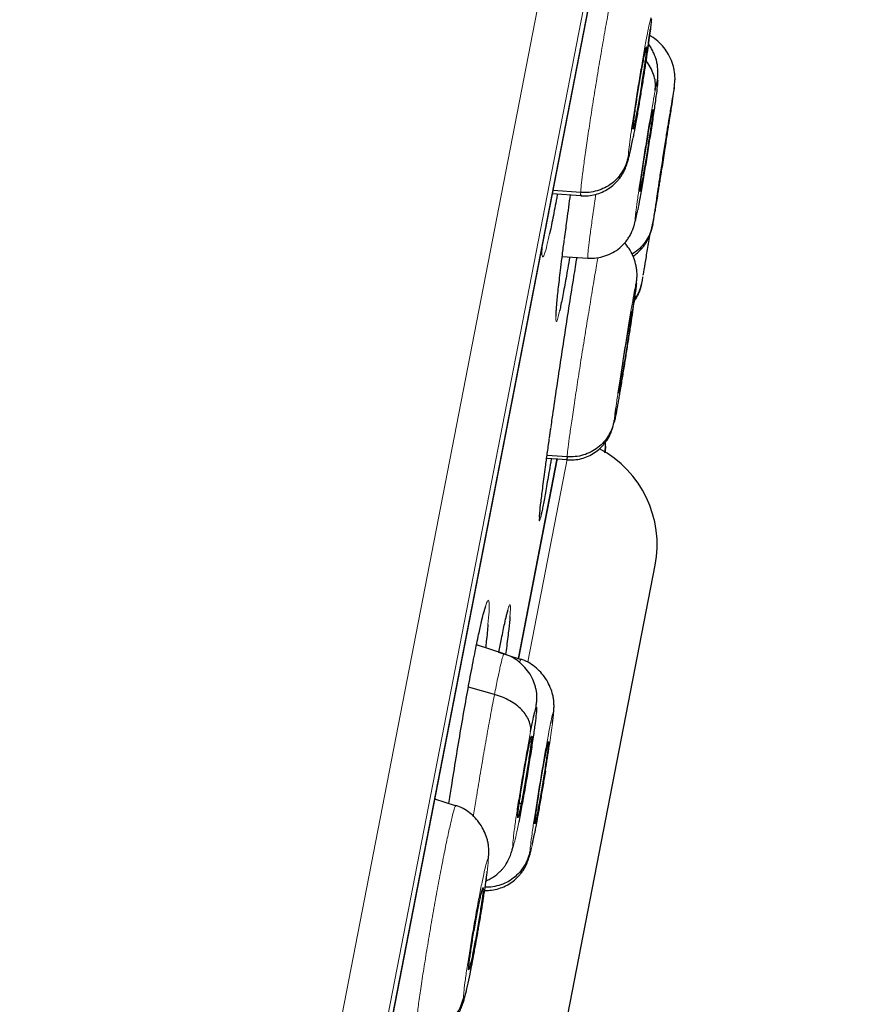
# Model space of a CAD drawing. Header units: millimetres. Extents: x 8 to 2236, y 12 to 2208.
# Tile 162 of 165: x 1645.22 to 1654.53, y 1895.89 to 1906.6. Entities that reach past the tile are written whole.
import ezdxf

# ---------------------------------------------------------------- set-up
doc = ezdxf.new("R2010")
doc.units = ezdxf.units.MM

msp = doc.modelspace()

# ---------------------------------------------------------------- linework, layer by layer
at = {"color": 252, "linetype": 'Continuous', "lineweight": 0}
for p, q in [((1636.21, 1831.358), (1654.142, 1923.613)), ((1654.534, 1923.063), (1636.779, 1831.721)), ((1636.972, 1832.438), (1654.445, 1922.326)), ((1651.149, 1904.198), (1651.168, 1904.336)), ((1650.986, 1902.035), (1651.006, 1902.172)), ((1650.753, 1899.614), (1651.185, 1901.836))]:
    msp.add_line(p, q, dxfattribs=at)
at = {"color": 7, "linetype": 'Continuous', "lineweight": 30}
for p, q in [((1636.98, 1832.472), (1654.439, 1922.291)), ((1652.045, 1906.306), (1652.045, 1906.294)), ((1652.3, 1905.572), (1652.298, 1905.561)), ((1651.987, 1904.796), (1651.977, 1904.797)), ((1651.022, 1904.709), (1651.331, 1904.688)), ((1651.328, 1904.719), (1651.028, 1904.741)), ((1651.334, 1904.694), (1651.331, 1904.688)), ((1651.151, 1904.215), (1651.168, 1904.338)), ((1651.127, 1904.025), (1651.407, 1904.006)), ((1651.934, 1903.728), (1651.936, 1903.754)), ((1651.885, 1903.433), (1651.885, 1903.422)), ((1650.989, 1902.05), (1651.004, 1902.156)), ((1650.65, 1899.651), (1651.073, 1901.827)), ((1651.072, 1901.825), (1650.65, 1899.653)), ((1650.958, 1901.829), (1651.179, 1901.814)), ((1651.179, 1901.844), (1650.962, 1901.86)), ((1651.18, 1901.82), (1651.178, 1901.814)), ((1643.056, 1853.936), (1652.139, 1900.664)), ((1650.494, 1899.701), (1650.194, 1899.799)), ((1650.673, 1899.639), (1650.437, 1899.716)), ((1650.672, 1899.633), (1650.676, 1899.639)), ((1650.39, 1899.258), (1650.105, 1899.337)), ((1651.031, 1899.041), (1651.034, 1899.093)), ((1650.978, 1898.748), (1650.979, 1898.736)), ((1649.966, 1898.048), (1649.741, 1898.121)), ((1649.965, 1898.042), (1649.969, 1898.048)), ((1650.68, 1898.071), (1650.659, 1898.073)), ((1650.322, 1897.45), (1650.328, 1897.526)), ((1650.266, 1897.158), (1650.267, 1897.146))]:
    msp.add_line(p, q, dxfattribs=at)
msp.add_arc((1650.98, 1900.889), 1.18, 349, 62.1401, dxfattribs=at)
at = {"color": 252, "linetype": 'Continuous', "lineweight": 0}
for points, knots in [([(1651.328, 1904.719), (1651.33, 1904.742), (1651.333, 1904.788), (1651.348, 1904.917), (1651.369, 1905.08), (1651.397, 1905.277), (1651.431, 1905.5), (1651.468, 1905.739), (1651.508, 1905.987), (1651.549, 1906.232), (1651.59, 1906.467), (1651.629, 1906.682), (1651.663, 1906.868), (1651.693, 1907.019), (1651.717, 1907.126), (1651.732, 1907.185), (1651.736, 1907.19), (1651.737, 1907.191)], [0, 0, 0, 0, 0.069115, 0.138137, 0.207189, 0.276216, 0.345235, 0.414196, 0.483122, 0.552139, 0.621153, 0.690074, 0.759033, 0.828052, 0.897079, 0.966132, 1, 1, 1, 1]), ([(1651.845, 1905.116), (1651.847, 1905.136), (1651.85, 1905.177), (1651.865, 1905.297), (1651.887, 1905.452), (1651.915, 1905.636), (1651.946, 1905.834), (1651.98, 1906.035), (1652.012, 1906.223), (1652.042, 1906.386), (1652.067, 1906.514), (1652.085, 1906.596), (1652.096, 1906.63), (1652.096, 1906.61), (1652.097, 1906.6)], [0, 0, 0, 0, 0.0833343, 0.1666658, 0.2499986, 0.3333295, 0.4166651, 0.5000003, 0.5833328, 0.6666635, 0.7499997, 0.833335, 0.9166655, 1, 1, 1, 1]), ([(1652.113, 1904.38), (1652.116, 1904.4), (1652.122, 1904.44), (1652.14, 1904.56), (1652.163, 1904.715), (1652.192, 1904.898), (1652.223, 1905.097), (1652.254, 1905.297), (1652.284, 1905.486), (1652.31, 1905.65), (1652.33, 1905.778), (1652.344, 1905.861), (1652.35, 1905.897), (1652.348, 1905.877), (1652.346, 1905.867)], [0, 0, 0, 0, 0.083336, 0.166671, 0.250006, 0.333341, 0.416672, 0.500004, 0.583338, 0.666666, 0.750003, 0.833337, 0.916667, 1, 1, 1, 1]), ([(1651.948, 1904.53), (1651.942, 1904.499), (1651.93, 1904.438), (1651.921, 1904.408), (1651.919, 1904.427), (1651.927, 1904.499), (1651.942, 1904.616), (1651.964, 1904.772), (1651.992, 1904.956), (1652.023, 1905.154), (1652.055, 1905.355), (1652.087, 1905.543), (1652.116, 1905.708), (1652.131, 1905.787), (1652.138, 1905.827)], [0, 0, 0, 0, 0.083336, 0.16667, 0.250005, 0.333339, 0.416673, 0.500003, 0.583336, 0.666668, 0.750003, 0.833337, 0.916667, 1, 1, 1, 1]), ([(1651.898, 1905.318), (1651.895, 1905.302), (1651.889, 1905.274), (1651.882, 1905.238), (1651.873, 1905.191), (1651.861, 1905.139), (1651.851, 1905.1), (1651.845, 1905.088), (1651.845, 1905.107), (1651.845, 1905.116)], [0, 0, 0, 0, 0.086747, 0.160718, 0.226352, 0.419673, 0.61305, 0.80629, 1, 1, 1, 1]), ([(1651.331, 1904.688), (1651.33, 1904.687), (1651.326, 1904.679), (1651.327, 1904.701), (1651.328, 1904.719)], [0, 0, 0, 0, 0.135909, 1, 1, 1, 1]), ([(1651.408, 1904.01), (1651.407, 1904.008), (1651.404, 1904), (1651.405, 1904.033), (1651.412, 1904.11), (1651.427, 1904.236), (1651.45, 1904.402), (1651.473, 1904.56), (1651.489, 1904.667), (1651.494, 1904.701)], [0, 0, 0, 0, 0.047104, 0.222199, 0.39727, 0.572194, 0.747027, 0.922089, 1, 1, 1, 1]), ([(1652.137, 1904.518), (1652.134, 1904.503), (1652.125, 1904.445), (1652.116, 1904.388), (1652.109, 1904.349), (1652.112, 1904.37), (1652.113, 1904.38)], [0, 0, 0, 0, 0.099036, 0.399355, 0.699673, 1, 1, 1, 1]), ([(1650.99, 1904.272), (1650.98, 1904.227), (1650.959, 1904.132), (1650.934, 1904.047), (1650.916, 1904.008), (1650.906, 1904.028), (1650.903, 1904.064), (1650.905, 1904.107), (1650.905, 1904.11)], [0, 0, 0, 0, 0.182812, 0.383689, 0.584672, 0.785657, 0.986933, 1, 1, 1, 1]), ([(1651.179, 1901.844), (1651.181, 1901.867), (1651.186, 1901.913), (1651.203, 1902.042), (1651.226, 1902.205), (1651.255, 1902.401), (1651.289, 1902.624), (1651.326, 1902.864), (1651.365, 1903.111), (1651.405, 1903.356), (1651.444, 1903.592), (1651.479, 1903.805), (1651.504, 1903.947), (1651.514, 1904.004), (1651.515, 1904.012)], [0, 0, 0, 0, 0.089772, 0.179422, 0.26911, 0.358767, 0.448412, 0.537983, 0.627508, 0.717151, 0.80679, 0.896309, 0.985878, 1, 1, 1, 1]), ([(1651.693, 1902.242), (1651.695, 1902.262), (1651.699, 1902.302), (1651.716, 1902.423), (1651.739, 1902.578), (1651.767, 1902.761), (1651.798, 1902.96), (1651.83, 1903.16), (1651.861, 1903.349), (1651.889, 1903.512), (1651.912, 1903.64), (1651.927, 1903.723), (1651.936, 1903.758), (1651.935, 1903.738), (1651.934, 1903.728)], [0, 0, 0, 0, 0.083333, 0.166663, 0.249999, 0.333334, 0.416669, 0.499998, 0.58333, 0.666662, 0.749996, 0.83333, 0.916664, 1, 1, 1, 1]), ([(1651.098, 1903.433), (1651.091, 1903.402), (1651.076, 1903.339), (1651.063, 1903.307), (1651.057, 1903.326), (1651.057, 1903.369), (1651.061, 1903.42), (1651.062, 1903.43)], [0, 0, 0, 0, 0.220178, 0.461562, 0.702947, 0.944532, 1, 1, 1, 1]), ([(1651.178, 1901.814), (1651.178, 1901.813), (1651.175, 1901.805), (1651.177, 1901.826), (1651.179, 1901.844)], [0, 0, 0, 0, 0.130138, 1, 1, 1, 1]), ([(1650.891, 1901.185), (1650.887, 1901.17), (1650.879, 1901.14), (1650.876, 1901.147), (1650.878, 1901.18), (1650.879, 1901.188)], [0, 0, 0, 0, 0.432207, 0.86728, 1, 1, 1, 1]), ([(1650.248, 1900.048), (1650.25, 1900.058), (1650.265, 1900.125), (1650.287, 1900.204), (1650.311, 1900.276), (1650.326, 1900.292), (1650.333, 1900.254), (1650.332, 1900.168), (1650.324, 1900.068), (1650.319, 1900.019)], [0, 0, 0, 0, 0.02928, 0.190864, 0.352535, 0.514207, 0.676068, 0.83793, 1, 1, 1, 1]), ([(1650.52, 1900.117), (1650.523, 1900.128), (1650.535, 1900.182), (1650.549, 1900.225), (1650.561, 1900.244), (1650.565, 1900.208), (1650.56, 1900.141), (1650.558, 1900.108)], [0, 0, 0, 0, 0.066269, 0.299622, 0.532976, 0.766487, 1, 1, 1, 1]), ([(1650.39, 1899.258), (1650.401, 1899.318), (1650.425, 1899.438), (1650.454, 1899.57), (1650.476, 1899.659), (1650.489, 1899.702), (1650.492, 1899.697), (1650.493, 1899.695)], [0, 0, 0, 0, 0.224268, 0.448227, 0.672284, 0.896262, 1, 1, 1, 1]), ([(1650.663, 1899.604), (1650.665, 1899.612), (1650.67, 1899.632), (1650.671, 1899.633), (1650.672, 1899.633)], [0, 0, 0, 0, 0.4008, 1, 1, 1, 1]), ([(1650.159, 1897.927), (1650.168, 1897.985), (1650.189, 1898.117), (1650.226, 1898.343), (1650.268, 1898.59), (1650.31, 1898.832), (1650.352, 1899.062), (1650.377, 1899.193), (1650.39, 1899.258)], [0, 0, 0, 0, 0.131933, 0.305474, 0.479037, 0.652662, 0.826212, 1, 1, 1, 1]), ([(1650.777, 1897.558), (1650.778, 1897.579), (1650.782, 1897.619), (1650.798, 1897.739), (1650.82, 1897.894), (1650.849, 1898.078), (1650.881, 1898.276), (1650.914, 1898.477), (1650.947, 1898.665), (1650.977, 1898.828), (1651.002, 1898.955), (1651.02, 1899.037), (1651.031, 1899.072), (1651.031, 1899.052), (1651.031, 1899.041)], [0, 0, 0, 0, 0.083334, 0.166666, 0.249998, 0.333329, 0.416665, 0.5, 0.583333, 0.666663, 0.75, 0.833335, 0.916666, 1, 1, 1, 1]), ([(1651.031, 1899.041), (1651.03, 1899.028), (1651.027, 1899), (1651.018, 1898.922), (1651.004, 1898.823), (1650.987, 1898.704), (1650.966, 1898.569), (1650.95, 1898.472), (1650.943, 1898.423)], [0, 0, 0, 0, 0.167245, 0.333918, 0.500532, 0.666973, 0.83326, 1, 1, 1, 1]), ([(1650.653, 1897.868), (1650.644, 1897.821), (1650.625, 1897.726), (1650.604, 1897.636), (1650.591, 1897.593), (1650.586, 1897.603), (1650.591, 1897.665), (1650.604, 1897.774), (1650.624, 1897.923), (1650.652, 1898.102), (1650.684, 1898.298), (1650.718, 1898.499), (1650.752, 1898.692), (1650.773, 1898.8), (1650.783, 1898.854)], [0, 0, 0, 0, 0.083336, 0.16667, 0.250005, 0.333339, 0.416673, 0.500003, 0.583336, 0.666668, 0.750003, 0.833337, 0.916667, 1, 1, 1, 1]), ([(1649.53, 1895.574), (1649.531, 1895.598), (1649.533, 1895.644), (1649.548, 1895.773), (1649.569, 1895.936), (1649.598, 1896.133), (1649.633, 1896.355), (1649.672, 1896.594), (1649.714, 1896.841), (1649.758, 1897.086), (1649.802, 1897.32), (1649.843, 1897.535), (1649.881, 1897.721), (1649.915, 1897.871), (1649.941, 1897.977), (1649.958, 1898.036), (1649.963, 1898.04), (1649.965, 1898.042)], [0, 0, 0, 0, 0.069104, 0.138117, 0.207159, 0.276176, 0.345185, 0.414134, 0.483049, 0.552055, 0.621059, 0.689971, 0.758919, 0.827928, 0.896945, 0.965988, 1, 1, 1, 1]), ([(1650.826, 1897.751), (1650.824, 1897.739), (1650.819, 1897.713), (1650.812, 1897.681), (1650.803, 1897.633), (1650.792, 1897.582), (1650.781, 1897.543), (1650.776, 1897.531), (1650.776, 1897.549), (1650.777, 1897.558)], [0, 0, 0, 0, 0.070404, 0.145691, 0.212524, 0.4093, 0.606133, 0.802826, 1, 1, 1, 1]), ([(1650.053, 1895.97), (1650.054, 1895.991), (1650.056, 1896.031), (1650.071, 1896.152), (1650.094, 1896.307), (1650.123, 1896.49), (1650.156, 1896.688), (1650.191, 1896.888), (1650.226, 1897.076), (1650.259, 1897.239), (1650.286, 1897.366), (1650.307, 1897.447), (1650.32, 1897.482), (1650.321, 1897.461), (1650.322, 1897.45)], [0, 0, 0, 0, 0.083335, 0.166666, 0.249999, 0.333329, 0.416664, 0.500001, 0.583335, 0.666673, 0.750003, 0.833335, 0.916665, 1, 1, 1, 1]), ([(1650.322, 1897.45), (1650.321, 1897.436), (1650.32, 1897.409), (1650.311, 1897.331), (1650.298, 1897.232), (1650.281, 1897.112), (1650.26, 1896.978), (1650.236, 1896.832), (1650.21, 1896.683), (1650.184, 1896.533), (1650.161, 1896.411), (1650.147, 1896.338), (1650.141, 1896.305), (1650.138, 1896.291), (1650.135, 1896.278), (1650.134, 1896.268), (1650.132, 1896.261), (1650.13, 1896.25), (1650.124, 1896.219), (1650.114, 1896.173), (1650.104, 1896.124), (1650.096, 1896.088), (1650.085, 1896.042), (1650.073, 1895.992), (1650.061, 1895.954), (1650.053, 1895.942), (1650.053, 1895.961), (1650.053, 1895.97)], [0, 0, 0, 0, 0.062593, 0.124975, 0.187335, 0.249628, 0.311864, 0.37427, 0.436886, 0.499535, 0.562183, 0.597225, 0.604108, 0.610989, 0.617868, 0.624744, 0.625379, 0.629906, 0.642055, 0.673377, 0.707917, 0.732621, 0.749883, 0.812381, 0.874899, 0.937374, 1, 1, 1, 1])]:
    msp.add_open_spline(points, degree=3, knots=knots, dxfattribs=at)
at = {"color": 7, "linetype": 'Continuous', "lineweight": 30}
for points, knots in [([(1652.097, 1906.6), (1652.096, 1906.586), (1652.094, 1906.558), (1652.084, 1906.48), (1652.071, 1906.381), (1652.054, 1906.262), (1652.034, 1906.127), (1652.012, 1905.981), (1651.987, 1905.831), (1651.963, 1905.682), (1651.942, 1905.559), (1651.929, 1905.485), (1651.923, 1905.453), (1651.92, 1905.439), (1651.918, 1905.425), (1651.916, 1905.415), (1651.913, 1905.4), (1651.907, 1905.369), (1651.902, 1905.338), (1651.898, 1905.32), (1651.898, 1905.318)], [0, 0, 0, 0, 0.0925, 0.184683, 0.276833, 0.368889, 0.460859, 0.55308, 0.645607, 0.738185, 0.830757, 0.882541, 0.892712, 0.90288, 0.913045, 0.923207, 0.925856, 0.949074, 0.995201, 1, 1, 1, 1]), ([(1652.061, 1906.309), (1652.063, 1906.324), (1652.071, 1906.377), (1652.079, 1906.442), (1652.085, 1906.485), (1652.086, 1906.499)], [0, 0, 0, 0, 0.203863, 0.731235, 1, 1, 1, 1]), ([(1652.347, 1905.873), (1652.349, 1905.892), (1652.354, 1905.927), (1652.355, 1905.973), (1652.352, 1906.011), (1652.347, 1906.045), (1652.338, 1906.091), (1652.317, 1906.158), (1652.274, 1906.241), (1652.219, 1906.316), (1652.154, 1906.381), (1652.103, 1906.414), (1652.077, 1906.43)], [0, 0, 0, 0, 0.109759, 0.2119166, 0.2960282, 0.3306249, 0.3630521, 0.4917505, 0.6203075, 0.7488437, 0.8770236, 1, 1, 1, 1]), ([(1651.897, 1905.421), (1651.898, 1905.429), (1651.899, 1905.446), (1651.904, 1905.493), (1651.912, 1905.552), (1651.922, 1905.622), (1651.934, 1905.701), (1651.947, 1905.786), (1651.962, 1905.874), (1651.976, 1905.961), (1651.99, 1906.044), (1652.004, 1906.121), (1652.016, 1906.186), (1652.027, 1906.239), (1652.035, 1906.277), (1652.041, 1906.3), (1652.042, 1906.302), (1652.043, 1906.303)], [0, 0, 0, 0, 0.069041, 0.137933, 0.207021, 0.27619, 0.345173, 0.413853, 0.482501, 0.551296, 0.620086, 0.688722, 0.757393, 0.826371, 0.895541, 0.964631, 1, 1, 1, 1]), ([(1652.164, 1905.939), (1652.165, 1905.946), (1652.168, 1905.977), (1652.169, 1906.028), (1652.165, 1906.092), (1652.157, 1906.139), (1652.149, 1906.17), (1652.141, 1906.192), (1652.136, 1906.207), (1652.128, 1906.226), (1652.115, 1906.256), (1652.094, 1906.293), (1652.076, 1906.323), (1652.065, 1906.336), (1652.065, 1906.336)], [0, 0, 0, 0, 0.065134, 0.288267, 0.454364, 0.589936, 0.688537, 0.719429, 0.744299, 0.779455, 0.82302, 0.912059, 0.996291, 1, 1, 1, 1]), ([(1652.045, 1906.294), (1652.044, 1906.286), (1652.043, 1906.269), (1652.038, 1906.223), (1652.03, 1906.164), (1652.02, 1906.093), (1652.008, 1906.014), (1651.995, 1905.929), (1651.981, 1905.842), (1651.966, 1905.754), (1651.952, 1905.671), (1651.938, 1905.595), (1651.926, 1905.529), (1651.915, 1905.477), (1651.907, 1905.437), (1651.903, 1905.423), (1651.901, 1905.416)], [0, 0, 0, 0, 0.071573, 0.142991, 0.214613, 0.286318, 0.35783, 0.429029, 0.500194, 0.571511, 0.642823, 0.713975, 0.785163, 0.856671, 0.928377, 1, 1, 1, 1]), ([(1651.998, 1905.894), (1652.002, 1905.924), (1652.014, 1905.998), (1652.032, 1906.114), (1652.048, 1906.218), (1652.056, 1906.272), (1652.058, 1906.288)], [0, 0, 0, 0, 0.210408, 0.536175, 0.86019, 1, 1, 1, 1]), ([(1652.138, 1905.827), (1652.14, 1905.853), (1652.145, 1905.905), (1652.13, 1905.984), (1652.1, 1906.06), (1652.068, 1906.117), (1652.043, 1906.145), (1652.038, 1906.151)], [0, 0, 0, 0, 0.230926, 0.463435, 0.697276, 0.931654, 1, 1, 1, 1]), ([(1652.138, 1905.827), (1652.144, 1905.857), (1652.157, 1905.919), (1652.166, 1905.949), (1652.167, 1905.929), (1652.159, 1905.858), (1652.144, 1905.74), (1652.122, 1905.584), (1652.094, 1905.401), (1652.063, 1905.202), (1652.031, 1905.002), (1651.999, 1904.814), (1651.97, 1904.648), (1651.956, 1904.569), (1651.948, 1904.53)], [0, 0, 0, 0, 0.083333, 0.166663, 0.249997, 0.333332, 0.416664, 0.499997, 0.583327, 0.666661, 0.749995, 0.83333, 0.916664, 1, 1, 1, 1]), ([(1652.346, 1905.867), (1652.343, 1905.847), (1652.337, 1905.807), (1652.319, 1905.687), (1652.296, 1905.532), (1652.267, 1905.349), (1652.236, 1905.15), (1652.205, 1904.949), (1652.175, 1904.762), (1652.152, 1904.612), (1652.141, 1904.545), (1652.137, 1904.518)], [0, 0, 0, 0, 0.115337, 0.23067, 0.346011, 0.461352, 0.576691, 0.692024, 0.80736, 0.922696, 1, 1, 1, 1]), ([(1651.973, 1904.734), (1651.972, 1904.733), (1651.971, 1904.73), (1651.971, 1904.742), (1651.974, 1904.769), (1651.979, 1904.813), (1651.987, 1904.871), (1651.997, 1904.941), (1652.009, 1905.02), (1652.022, 1905.105), (1652.036, 1905.193), (1652.05, 1905.28), (1652.064, 1905.364), (1652.077, 1905.441), (1652.09, 1905.51), (1652.096, 1905.543), (1652.099, 1905.56)], [0, 0, 0, 0, 0.025214, 0.1005, 0.175589, 0.250349, 0.32507, 0.39995, 0.474831, 0.549552, 0.624312, 0.699401, 0.774687, 0.849879, 0.924855, 1, 1, 1, 1]), ([(1652.115, 1905.624), (1652.115, 1905.621), (1652.115, 1905.616), (1652.112, 1905.587), (1652.107, 1905.544), (1652.099, 1905.485), (1652.089, 1905.415), (1652.077, 1905.337), (1652.064, 1905.252), (1652.05, 1905.163), (1652.036, 1905.076), (1652.022, 1904.992), (1652.009, 1904.915), (1651.997, 1904.847), (1651.99, 1904.813), (1651.987, 1904.796)], [0, 0, 0, 0, 0.0772338, 0.1542649, 0.2309591, 0.3076124, 0.3844299, 0.4612475, 0.5379012, 0.6145957, 0.6916266, 0.7688599, 0.845996, 0.9229109, 1, 1, 1, 1]), ([(1652.099, 1905.56), (1652.102, 1905.574), (1652.108, 1905.602), (1652.112, 1905.622), (1652.113, 1905.623), (1652.114, 1905.623)], [0, 0, 0, 0, 0.371063, 0.741291, 1, 1, 1, 1]), ([(1652.161, 1904.686), (1652.162, 1904.694), (1652.165, 1904.71), (1652.172, 1904.757), (1652.181, 1904.816), (1652.191, 1904.886), (1652.203, 1904.965), (1652.217, 1905.05), (1652.23, 1905.138), (1652.244, 1905.225), (1652.257, 1905.309), (1652.269, 1905.385), (1652.28, 1905.451), (1652.288, 1905.504), (1652.295, 1905.543), (1652.298, 1905.566), (1652.299, 1905.568), (1652.299, 1905.569)], [0, 0, 0, 0, 0.069065, 0.137976, 0.207084, 0.276278, 0.34529, 0.414001, 0.482677, 0.551499, 0.620318, 0.688988, 0.757694, 0.826704, 0.895898, 0.965007, 1, 1, 1, 1]), ([(1652.298, 1905.561), (1652.297, 1905.553), (1652.295, 1905.537), (1652.288, 1905.49), (1652.279, 1905.431), (1652.268, 1905.361), (1652.256, 1905.282), (1652.243, 1905.197), (1652.229, 1905.109), (1652.215, 1905.022), (1652.202, 1904.938), (1652.19, 1904.862), (1652.18, 1904.796), (1652.171, 1904.743), (1652.165, 1904.702), (1652.162, 1904.689), (1652.161, 1904.682)], [0, 0, 0, 0, 0.0715699, 0.1429794, 0.2145936, 0.2862967, 0.3578115, 0.4290146, 0.5001808, 0.5714982, 0.6428125, 0.713972, 0.7851695, 0.856682, 0.9283853, 1, 1, 1, 1]), ([(1651.899, 1905.413), (1651.899, 1905.411), (1651.897, 1905.406), (1651.897, 1905.415), (1651.897, 1905.421)], [0, 0, 0, 0, 0.332843, 1, 1, 1, 1]), ([(1651.33, 1904.684), (1651.357, 1904.683), (1651.41, 1904.682), (1651.488, 1904.697), (1651.562, 1904.722), (1651.633, 1904.76), (1651.683, 1904.8), (1651.722, 1904.839), (1651.75, 1904.871), (1651.774, 1904.905), (1651.796, 1904.943), (1651.817, 1904.988), (1651.838, 1905.047), (1651.859, 1905.127), (1651.878, 1905.214), (1651.891, 1905.279), (1651.895, 1905.304)], [0, 0, 0, 0, 0.066987, 0.134346, 0.202014, 0.26847, 0.335296, 0.3687, 0.405244, 0.451147, 0.510377, 0.581832, 0.663436, 0.784537, 0.916341, 1, 1, 1, 1]), ([(1651.845, 1905.116), (1651.839, 1905.087), (1651.826, 1905.03), (1651.786, 1904.95), (1651.733, 1904.878), (1651.668, 1904.817), (1651.592, 1904.769), (1651.508, 1904.736), (1651.419, 1904.717), (1651.358, 1904.718), (1651.328, 1904.719)], [0, 0, 0, 0, 0.125179, 0.250303, 0.37538, 0.500228, 0.624892, 0.749735, 0.874802, 1, 1, 1, 1]), ([(1651.987, 1904.796), (1651.984, 1904.782), (1651.979, 1904.754), (1651.976, 1904.742), (1651.974, 1904.737)], [0, 0, 0, 0, 0.500565, 1, 1, 1, 1]), ([(1651.074, 1904.706), (1651.074, 1904.702), (1651.058, 1904.612), (1651.03, 1904.469), (1651.002, 1904.326), (1650.991, 1904.276), (1650.99, 1904.272)], [0, 0, 0, 0, 0.018611, 0.488204, 0.957797, 1, 1, 1, 1]), ([(1651.168, 1904.336), (1651.172, 1904.366), (1651.187, 1904.479), (1651.204, 1904.604), (1651.217, 1904.696)], [0, 0, 0, 0, 0.264394, 1, 1, 1, 1]), ([(1652.16, 1904.678), (1652.16, 1904.676), (1652.159, 1904.671), (1652.16, 1904.68), (1652.161, 1904.686)], [0, 0, 0, 0, 0.330189, 1, 1, 1, 1]), ([(1651.407, 1904.006), (1651.438, 1904.005), (1651.501, 1904.005), (1651.592, 1904.026), (1651.678, 1904.063), (1651.755, 1904.116), (1651.809, 1904.171), (1651.842, 1904.216), (1651.859, 1904.243), (1651.872, 1904.265), (1651.885, 1904.293), (1651.898, 1904.322), (1651.912, 1904.365), (1651.927, 1904.424), (1651.939, 1904.484), (1651.945, 1904.514)], [0, 0, 0, 0, 0.093005, 0.185698, 0.278003, 0.369797, 0.462644, 0.510249, 0.534623, 0.560647, 0.591296, 0.653354, 0.734513, 0.862444, 1, 1, 1, 1]), ([(1651.897, 1904.027), (1651.898, 1904.027), (1651.923, 1904.041), (1651.951, 1904.067), (1651.985, 1904.101), (1652.003, 1904.121), (1652.021, 1904.144), (1652.047, 1904.182), (1652.072, 1904.234), (1652.1, 1904.317), (1652.118, 1904.405), (1652.131, 1904.483), (1652.135, 1904.507)], [0, 0, 0, 0, 0.0038877, 0.1075532, 0.157817, 0.1837363, 0.2116985, 0.2795349, 0.4188922, 0.5963509, 0.8733941, 1, 1, 1, 1]), ([(1652.113, 1904.38), (1652.107, 1904.351), (1652.094, 1904.293), (1652.055, 1904.213), (1652.003, 1904.142), (1651.946, 1904.085), (1651.903, 1904.06), (1651.886, 1904.049)], [0, 0, 0, 0, 0.214635, 0.428263, 0.641184, 0.853367, 1, 1, 1, 1]), ([(1652.009, 1903.82), (1652.009, 1903.824), (1652.014, 1903.85), (1652.03, 1903.944), (1652.054, 1904.091), (1652.073, 1904.211), (1652.082, 1904.269)], [0, 0, 0, 0, 0.05401, 0.377175, 0.700341, 1, 1, 1, 1]), ([(1651.062, 1903.43), (1651.064, 1903.458), (1651.069, 1903.524), (1651.086, 1903.685), (1651.107, 1903.867), (1651.129, 1904.042), (1651.142, 1904.146), (1651.149, 1904.198)], [0, 0, 0, 0, 0.194529, 0.4473563, 0.7001848, 0.8500924, 1, 1, 1, 1]), ([(1651.937, 1903.754), (1651.939, 1903.772), (1651.942, 1903.806), (1651.941, 1903.851), (1651.936, 1903.896), (1651.923, 1903.959), (1651.898, 1904.031), (1651.858, 1904.108), (1651.823, 1904.152), (1651.806, 1904.172)], [0, 0, 0, 0, 0.149371, 0.286565, 0.397195, 0.488935, 0.667112, 0.845116, 1, 1, 1, 1]), ([(1650.907, 1904.091), (1650.907, 1904.091), (1650.907, 1904.09), (1650.907, 1904.1), (1650.907, 1904.11), (1650.907, 1904.12), (1650.907, 1904.12)], [0, 0, 0, 0, 0.158464, 0.532965, 0.991809, 1, 1, 1, 1]), ([(1651.006, 1902.172), (1651.01, 1902.201), (1651.028, 1902.323), (1651.062, 1902.559), (1651.109, 1902.872), (1651.158, 1903.191), (1651.206, 1903.505), (1651.251, 1903.784), (1651.277, 1903.944), (1651.288, 1904.014)], [0, 0, 0, 0, 0.052619, 0.216978, 0.381337, 0.545706, 0.710076, 0.874356, 1, 1, 1, 1]), ([(1651.208, 1904.019), (1651.207, 1904.009), (1651.19, 1903.911), (1651.163, 1903.757), (1651.128, 1903.573), (1651.107, 1903.467), (1651.099, 1903.435), (1651.098, 1903.433)], [0, 0, 0, 0, 0.038193, 0.349765, 0.661336, 0.972653, 1, 1, 1, 1]), ([(1651.934, 1903.728), (1651.932, 1903.714), (1651.93, 1903.686), (1651.919, 1903.609), (1651.905, 1903.51), (1651.887, 1903.391), (1651.867, 1903.256), (1651.844, 1903.11), (1651.821, 1902.96), (1651.797, 1902.81), (1651.777, 1902.688), (1651.764, 1902.614), (1651.759, 1902.581), (1651.756, 1902.567), (1651.754, 1902.554), (1651.752, 1902.544), (1651.75, 1902.528), (1651.745, 1902.497), (1651.736, 1902.449), (1651.728, 1902.401), (1651.721, 1902.364), (1651.713, 1902.317), (1651.703, 1902.266), (1651.695, 1902.227), (1651.691, 1902.215), (1651.692, 1902.233), (1651.693, 1902.242)], [0, 0, 0, 0, 0.062597, 0.124977, 0.187335, 0.24963, 0.311866, 0.37427, 0.436883, 0.499531, 0.562175, 0.597218, 0.604101, 0.610981, 0.61786, 0.624737, 0.626485, 0.642138, 0.673407, 0.706553, 0.73092, 0.749877, 0.812377, 0.874896, 0.93737, 1, 1, 1, 1]), ([(1651.909, 1903.537), (1651.916, 1903.547), (1651.933, 1903.569), (1651.955, 1903.611), (1651.972, 1903.652), (1651.985, 1903.695), (1651.992, 1903.73), (1651.996, 1903.747)], [0, 0, 0, 0, 0.128951, 0.29049, 0.491235, 0.736069, 1, 1, 1, 1]), ([(1651.994, 1903.746), (1651.989, 1903.722), (1651.978, 1903.67), (1651.948, 1903.607), (1651.921, 1903.571), (1651.912, 1903.559)], [0, 0, 0, 0, 0.348054, 0.776903, 1, 1, 1, 1]), ([(1651.996, 1903.745), (1651.998, 1903.757), (1652.001, 1903.772), (1652.006, 1903.8), (1652.007, 1903.807)], [0, 0, 0, 0, 0.763794, 1, 1, 1, 1]), ([(1651.893, 1903.43), (1651.895, 1903.442), (1651.902, 1903.494), (1651.913, 1903.569), (1651.924, 1903.642), (1651.927, 1903.672), (1651.929, 1903.682)], [0, 0, 0, 0, 0.1178648, 0.4750983, 0.832241, 1, 1, 1, 1]), ([(1651.06, 1903.373), (1651.06, 1903.373), (1651.06, 1903.374), (1651.06, 1903.387), (1651.061, 1903.409), (1651.062, 1903.431), (1651.063, 1903.443)], [0, 0, 0, 0, 0.161625, 0.404901, 0.703478, 1, 1, 1, 1]), ([(1651.742, 1902.547), (1651.743, 1902.556), (1651.745, 1902.572), (1651.751, 1902.619), (1651.76, 1902.678), (1651.77, 1902.748), (1651.782, 1902.827), (1651.795, 1902.912), (1651.809, 1903), (1651.823, 1903.087), (1651.837, 1903.171), (1651.85, 1903.247), (1651.861, 1903.313), (1651.871, 1903.366), (1651.878, 1903.405), (1651.883, 1903.427), (1651.884, 1903.429), (1651.884, 1903.43)], [0, 0, 0, 0, 0.069053, 0.137955, 0.207053, 0.276234, 0.345232, 0.413929, 0.482593, 0.551402, 0.620206, 0.688859, 0.757548, 0.826543, 0.895725, 0.964824, 1, 1, 1, 1]), ([(1651.885, 1903.422), (1651.884, 1903.414), (1651.882, 1903.397), (1651.876, 1903.351), (1651.867, 1903.292), (1651.857, 1903.221), (1651.845, 1903.142), (1651.832, 1903.058), (1651.818, 1902.97), (1651.804, 1902.882), (1651.79, 1902.799), (1651.777, 1902.723), (1651.766, 1902.657), (1651.756, 1902.604), (1651.749, 1902.564), (1651.746, 1902.55), (1651.744, 1902.543)], [0, 0, 0, 0, 0.071571, 0.142985, 0.214602, 0.286306, 0.35782, 0.429021, 0.500188, 0.571506, 0.642818, 0.713974, 0.785167, 0.856677, 0.928382, 1, 1, 1, 1]), ([(1651.869, 1903.272), (1651.873, 1903.299), (1651.882, 1903.353), (1651.889, 1903.401), (1651.892, 1903.424)], [0, 0, 0, 0, 0.515838, 1, 1, 1, 1]), ([(1651.743, 1902.54), (1651.743, 1902.538), (1651.741, 1902.533), (1651.742, 1902.542), (1651.742, 1902.547)], [0, 0, 0, 0, 0.33145, 1, 1, 1, 1]), ([(1651.177, 1901.81), (1651.204, 1901.81), (1651.257, 1901.808), (1651.336, 1901.823), (1651.41, 1901.849), (1651.481, 1901.888), (1651.53, 1901.927), (1651.569, 1901.966), (1651.597, 1902), (1651.627, 1902.042), (1651.654, 1902.094), (1651.683, 1902.179), (1651.704, 1902.269), (1651.718, 1902.349), (1651.723, 1902.375)], [0, 0, 0, 0, 0.071765, 0.143658, 0.215679, 0.286784, 0.359207, 0.394854, 0.433344, 0.481872, 0.58122, 0.707612, 0.905198, 1, 1, 1, 1]), ([(1651.693, 1902.242), (1651.686, 1902.213), (1651.674, 1902.156), (1651.634, 1902.076), (1651.582, 1902.004), (1651.517, 1901.943), (1651.442, 1901.895), (1651.358, 1901.861), (1651.269, 1901.843), (1651.209, 1901.844), (1651.179, 1901.844)], [0, 0, 0, 0, 0.125577, 0.250814, 0.375808, 0.500465, 0.624908, 0.749577, 0.874605, 1, 1, 1, 1]), ([(1650.879, 1901.188), (1650.88, 1901.202), (1650.882, 1901.236), (1650.895, 1901.35), (1650.916, 1901.518), (1650.94, 1901.702), (1650.964, 1901.877), (1650.979, 1901.983), (1650.986, 1902.035)], [0, 0, 0, 0, 0.1420764, 0.3464882, 0.5510686, 0.7556498, 0.8778249, 1, 1, 1, 1]), ([(1651.59, 1901.892), (1651.595, 1901.93), (1651.599, 1901.969), (1651.598, 1902.002), (1651.598, 1902.003)], [0, 0, 0, 0, 0.969198, 1, 1, 1, 1]), ([(1651.595, 1901.889), (1651.596, 1901.9), (1651.601, 1901.941), (1651.602, 1901.964), (1651.597, 1901.946), (1651.594, 1901.936)], [0, 0, 0, 0, 0.163629, 0.581808, 1, 1, 1, 1]), ([(1651.008, 1901.826), (1651.008, 1901.824), (1650.993, 1901.736), (1650.968, 1901.592), (1650.935, 1901.402), (1650.91, 1901.27), (1650.895, 1901.197), (1650.891, 1901.185), (1650.891, 1901.185)], [0, 0, 0, 0, 0.005521, 0.253831, 0.50214, 0.750254, 0.998367, 1, 1, 1, 1]), ([(1650.88, 1901.192), (1650.88, 1901.192), (1650.88, 1901.192), (1650.88, 1901.198), (1650.88, 1901.201)], [0, 0, 0, 0, 0.384191, 1, 1, 1, 1]), ([(1650.246, 1900.036), (1650.246, 1900.036), (1650.251, 1900.061), (1650.261, 1900.101), (1650.274, 1900.152), (1650.285, 1900.186), (1650.291, 1900.207), (1650.295, 1900.216), (1650.294, 1900.215), (1650.294, 1900.215)], [0, 0, 0, 0, 0.000862, 0.227164, 0.450717, 0.643691, 0.815534, 0.956713, 1, 1, 1, 1]), ([(1650.437, 1899.716), (1650.447, 1899.767), (1650.47, 1899.89), (1650.499, 1900.026), (1650.514, 1900.09), (1650.52, 1900.117)], [0, 0, 0, 0, 0.292914, 0.704972, 1, 1, 1, 1]), ([(1650.558, 1900.108), (1650.554, 1900.065), (1650.546, 1899.978), (1650.528, 1899.828), (1650.515, 1899.723), (1650.51, 1899.692)], [0, 0, 0, 0, 0.4127577, 0.8255164, 1, 1, 1, 1]), ([(1650.518, 1900.104), (1650.518, 1900.107), (1650.522, 1900.125), (1650.528, 1900.147), (1650.534, 1900.169), (1650.538, 1900.179), (1650.538, 1900.179), (1650.537, 1900.178)], [0, 0, 0, 0, 0.052823, 0.379376, 0.672279, 0.910703, 1, 1, 1, 1]), ([(1649.894, 1898.071), (1649.903, 1898.131), (1649.928, 1898.295), (1649.972, 1898.569), (1650.024, 1898.882), (1650.077, 1899.182), (1650.127, 1899.46), (1650.175, 1899.707), (1650.216, 1899.909), (1650.238, 1900.005), (1650.248, 1900.048)], [0, 0, 0, 0, 0.078311, 0.213671, 0.34903, 0.484211, 0.619392, 0.75443, 0.889468, 1, 1, 1, 1]), ([(1650.319, 1900.019), (1650.314, 1899.961), (1650.307, 1899.887), (1650.295, 1899.79), (1650.293, 1899.767)], [0, 0, 0, 0, 0.7639373, 1, 1, 1, 1]), ([(1650.84, 1899.108), (1650.842, 1899.125), (1650.847, 1899.164), (1650.851, 1899.201), (1650.852, 1899.232), (1650.851, 1899.253), (1650.85, 1899.272), (1650.847, 1899.289), (1650.843, 1899.311), (1650.832, 1899.357), (1650.811, 1899.415), (1650.773, 1899.487), (1650.717, 1899.562), (1650.645, 1899.626), (1650.566, 1899.674), (1650.519, 1899.692), (1650.494, 1899.701)], [0, 0, 0, 0, 0.091037, 0.214284, 0.290789, 0.352804, 0.400821, 0.435877, 0.449427, 0.489873, 0.573464, 0.636525, 0.728595, 0.849822, 0.921374, 1, 1, 1, 1]), ([(1651.036, 1899.086), (1651.037, 1899.103), (1651.038, 1899.136), (1651.036, 1899.18), (1651.03, 1899.226), (1651.016, 1899.286), (1650.99, 1899.356), (1650.948, 1899.432), (1650.894, 1899.502), (1650.83, 1899.562), (1650.758, 1899.611), (1650.703, 1899.632), (1650.676, 1899.642)], [0, 0, 0, 0, 0.095428, 0.181662, 0.250455, 0.310145, 0.426307, 0.54183, 0.656929, 0.771558, 0.885727, 1, 1, 1, 1]), ([(1650.783, 1898.854), (1650.784, 1898.873), (1650.786, 1898.913), (1650.767, 1898.974), (1650.735, 1899.035), (1650.688, 1899.092), (1650.628, 1899.145), (1650.557, 1899.192), (1650.477, 1899.231), (1650.419, 1899.249), (1650.39, 1899.258)], [0, 0, 0, 0, 0.123797, 0.248436, 0.373785, 0.499421, 0.625024, 0.750514, 0.875602, 1, 1, 1, 1]), ([(1650.783, 1898.854), (1650.792, 1898.901), (1650.811, 1898.996), (1650.832, 1899.086), (1650.845, 1899.129), (1650.85, 1899.118), (1650.845, 1899.057), (1650.832, 1898.948), (1650.812, 1898.799), (1650.784, 1898.62), (1650.753, 1898.424), (1650.719, 1898.223), (1650.684, 1898.03), (1650.664, 1897.922), (1650.653, 1897.868)], [0, 0, 0, 0, 0.083333, 0.166663, 0.249997, 0.333332, 0.416664, 0.499997, 0.583327, 0.666661, 0.749995, 0.83333, 0.916664, 1, 1, 1, 1]), ([(1651.02, 1898.944), (1651.022, 1898.956), (1651.027, 1898.998), (1651.033, 1899.052), (1651.035, 1899.08), (1651.037, 1899.094)], [0, 0, 0, 0, 0.172344, 0.584487, 1, 1, 1, 1]), ([(1650.756, 1898.651), (1650.761, 1898.672), (1650.769, 1898.715), (1650.779, 1898.761), (1650.787, 1898.792), (1650.792, 1898.807), (1650.795, 1898.807), (1650.795, 1898.789), (1650.791, 1898.754), (1650.785, 1898.704), (1650.776, 1898.641), (1650.765, 1898.567), (1650.753, 1898.485), (1650.738, 1898.398), (1650.724, 1898.309), (1650.708, 1898.223), (1650.694, 1898.141), (1650.685, 1898.094), (1650.68, 1898.071)], [0, 0, 0, 0, 0.062616, 0.125091, 0.187745, 0.250479, 0.313048, 0.375343, 0.437605, 0.500001, 0.562396, 0.624658, 0.686954, 0.749522, 0.812255, 0.87491, 0.937384, 1, 1, 1, 1]), ([(1650.829, 1897.863), (1650.83, 1897.872), (1650.831, 1897.888), (1650.837, 1897.935), (1650.845, 1897.994), (1650.855, 1898.064), (1650.867, 1898.143), (1650.881, 1898.228), (1650.895, 1898.316), (1650.91, 1898.403), (1650.925, 1898.486), (1650.938, 1898.563), (1650.951, 1898.628), (1650.961, 1898.681), (1650.969, 1898.719), (1650.975, 1898.742), (1650.976, 1898.744), (1650.977, 1898.745)], [0, 0, 0, 0, 0.069043, 0.137938, 0.207028, 0.2762, 0.345185, 0.413868, 0.482518, 0.551315, 0.620108, 0.688748, 0.757422, 0.826404, 0.895577, 0.964668, 1, 1, 1, 1]), ([(1650.979, 1898.736), (1650.978, 1898.728), (1650.977, 1898.712), (1650.971, 1898.665), (1650.963, 1898.606), (1650.952, 1898.535), (1650.94, 1898.457), (1650.927, 1898.372), (1650.912, 1898.284), (1650.898, 1898.197), (1650.883, 1898.113), (1650.869, 1898.037), (1650.857, 1897.972), (1650.847, 1897.919), (1650.838, 1897.879), (1650.834, 1897.865), (1650.833, 1897.859)], [0, 0, 0, 0, 0.0715723, 0.1429903, 0.2146114, 0.2863165, 0.3578284, 0.4290269, 0.5001913, 0.5715081, 0.6428202, 0.7139737, 0.7851632, 0.8566717, 0.9283775, 1, 1, 1, 1]), ([(1650.68, 1898.071), (1650.676, 1898.049), (1650.668, 1898.007), (1650.657, 1897.961), (1650.65, 1897.93), (1650.644, 1897.914), (1650.642, 1897.915), (1650.642, 1897.933), (1650.645, 1897.968), (1650.651, 1898.018), (1650.66, 1898.081), (1650.671, 1898.155), (1650.684, 1898.237), (1650.698, 1898.324), (1650.713, 1898.412), (1650.728, 1898.498), (1650.743, 1898.581), (1650.752, 1898.628), (1650.756, 1898.651)], [0, 0, 0, 0, 0.062616, 0.12509, 0.187745, 0.250478, 0.313046, 0.375342, 0.437604, 0.5, 0.562395, 0.624657, 0.686952, 0.749521, 0.812255, 0.874909, 0.937384, 1, 1, 1, 1]), ([(1650.945, 1898.438), (1650.951, 1898.477), (1650.958, 1898.52), (1650.964, 1898.56), (1650.965, 1898.564)], [0, 0, 0, 0, 0.909473, 1, 1, 1, 1]), ([(1650.943, 1898.423), (1650.935, 1898.374), (1650.918, 1898.274), (1650.893, 1898.124), (1650.872, 1898.002), (1650.859, 1897.928), (1650.853, 1897.895), (1650.85, 1897.881), (1650.848, 1897.868), (1650.846, 1897.858), (1650.843, 1897.842), (1650.837, 1897.812), (1650.831, 1897.778), (1650.827, 1897.756), (1650.826, 1897.751)], [0, 0, 0, 0, 0.203219, 0.40655, 0.609867, 0.723599, 0.745938, 0.76827, 0.790596, 0.812914, 0.818731, 0.869724, 0.971033, 1, 1, 1, 1]), ([(1650.329, 1897.515), (1650.329, 1897.532), (1650.329, 1897.563), (1650.326, 1897.607), (1650.318, 1897.653), (1650.303, 1897.71), (1650.277, 1897.776), (1650.221, 1897.874), (1650.142, 1897.958), (1650.049, 1898.021), (1649.996, 1898.041), (1649.97, 1898.051)], [0, 0, 0, 0, 0.094393, 0.177331, 0.244368, 0.305047, 0.423093, 0.53951, 0.769823, 0.884753, 1, 1, 1, 1]), ([(1650.831, 1897.855), (1650.83, 1897.854), (1650.828, 1897.849), (1650.829, 1897.857), (1650.829, 1897.863)], [0, 0, 0, 0, 0.332591, 1, 1, 1, 1]), ([(1650.802, 1897.629), (1650.805, 1897.643), (1650.812, 1897.677), (1650.82, 1897.717), (1650.824, 1897.741)], [0, 0, 0, 0, 0.404928, 1, 1, 1, 1]), ([(1650.282, 1897.127), (1650.301, 1897.127), (1650.347, 1897.126), (1650.418, 1897.14), (1650.492, 1897.165), (1650.563, 1897.203), (1650.613, 1897.243), (1650.652, 1897.282), (1650.68, 1897.314), (1650.705, 1897.348), (1650.726, 1897.386), (1650.747, 1897.43), (1650.768, 1897.49), (1650.782, 1897.54), (1650.79, 1897.578), (1650.791, 1897.583)], [0, 0, 0, 0, 0.060725, 0.146577, 0.232799, 0.317569, 0.403012, 0.445593, 0.492047, 0.550411, 0.625761, 0.716683, 0.820521, 0.974588, 1, 1, 1, 1]), ([(1650.777, 1897.558), (1650.77, 1897.53), (1650.757, 1897.472), (1650.716, 1897.392), (1650.663, 1897.321), (1650.598, 1897.26), (1650.522, 1897.211), (1650.438, 1897.179), (1650.359, 1897.161), (1650.308, 1897.162), (1650.288, 1897.162)], [0, 0, 0, 0, 0.130458, 0.260862, 0.391229, 0.521371, 0.651326, 0.78146, 0.911814, 1, 1, 1, 1]), ([(1650.297, 1897.231), (1650.309, 1897.235), (1650.337, 1897.247), (1650.388, 1897.278), (1650.435, 1897.316), (1650.47, 1897.352), (1650.494, 1897.38), (1650.517, 1897.412), (1650.54, 1897.452), (1650.561, 1897.503), (1650.579, 1897.554), (1650.588, 1897.589), (1650.592, 1897.603)], [0, 0, 0, 0, 0.053199, 0.135907, 0.264185, 0.318535, 0.368567, 0.431563, 0.565703, 0.750008, 0.899975, 1, 1, 1, 1]), ([(1650.167, 1896.444), (1650.168, 1896.444), (1650.175, 1896.486), (1650.192, 1896.575), (1650.215, 1896.71), (1650.238, 1896.845), (1650.26, 1896.978), (1650.279, 1897.103), (1650.296, 1897.218), (1650.307, 1897.296), (1650.311, 1897.33), (1650.311, 1897.336)], [0, 0, 0, 0, 0.001046, 0.140725, 0.281214, 0.420853, 0.559477, 0.697423, 0.835398, 0.973848, 1, 1, 1, 1]), ([(1650.108, 1896.275), (1650.109, 1896.283), (1650.11, 1896.3), (1650.115, 1896.347), (1650.123, 1896.406), (1650.133, 1896.476), (1650.145, 1896.555), (1650.159, 1896.64), (1650.174, 1896.727), (1650.19, 1896.814), (1650.205, 1896.897), (1650.22, 1896.973), (1650.233, 1897.039), (1650.245, 1897.091), (1650.255, 1897.13), (1650.261, 1897.152), (1650.263, 1897.154), (1650.264, 1897.154)], [0, 0, 0, 0, 0.069031, 0.137918, 0.207001, 0.276162, 0.345133, 0.413798, 0.482432, 0.551215, 0.619995, 0.688622, 0.757282, 0.82625, 0.895411, 0.964495, 1, 1, 1, 1]), ([(1650.267, 1897.146), (1650.266, 1897.138), (1650.265, 1897.121), (1650.26, 1897.074), (1650.252, 1897.015), (1650.242, 1896.945), (1650.23, 1896.866), (1650.216, 1896.781), (1650.201, 1896.693), (1650.185, 1896.606), (1650.17, 1896.523), (1650.155, 1896.447), (1650.142, 1896.382), (1650.13, 1896.33), (1650.12, 1896.29), (1650.116, 1896.276), (1650.114, 1896.27)], [0, 0, 0, 0, 0.071573, 0.142996, 0.214622, 0.286329, 0.357838, 0.429031, 0.500192, 0.571507, 0.642819, 0.713972, 0.785159, 0.856666, 0.928373, 1, 1, 1, 1]), ([(1649.534, 1895.539), (1649.56, 1895.538), (1649.613, 1895.537), (1649.692, 1895.552), (1649.766, 1895.577), (1649.837, 1895.615), (1649.888, 1895.654), (1649.928, 1895.692), (1649.956, 1895.725), (1649.981, 1895.759), (1650.004, 1895.797), (1650.026, 1895.842), (1650.049, 1895.903), (1650.072, 1895.983), (1650.097, 1896.089), (1650.121, 1896.203), (1650.145, 1896.323), (1650.16, 1896.403), (1650.167, 1896.444)], [0, 0, 0, 0, 0.052086, 0.104637, 0.157573, 0.209465, 0.261239, 0.287389, 0.316239, 0.352353, 0.398739, 0.454566, 0.518254, 0.612766, 0.71575, 0.825731, 0.912024, 1, 1, 1, 1]), ([(1650.112, 1896.266), (1650.111, 1896.265), (1650.108, 1896.26), (1650.108, 1896.269), (1650.108, 1896.275)], [0, 0, 0, 0, 0.3339084, 1, 1, 1, 1]), ([(1650.053, 1895.97), (1650.046, 1895.942), (1650.032, 1895.884), (1649.991, 1895.805), (1649.937, 1895.733), (1649.871, 1895.672), (1649.794, 1895.624), (1649.71, 1895.591), (1649.621, 1895.573), (1649.56, 1895.574), (1649.53, 1895.574)], [0, 0, 0, 0, 0.1246861, 0.2496561, 0.3748305, 0.4999266, 0.6248818, 0.7499472, 0.8750524, 1, 1, 1, 1])]:
    msp.add_open_spline(points, degree=3, knots=knots, dxfattribs=at)

doc.saveas('drawing.dxf')
